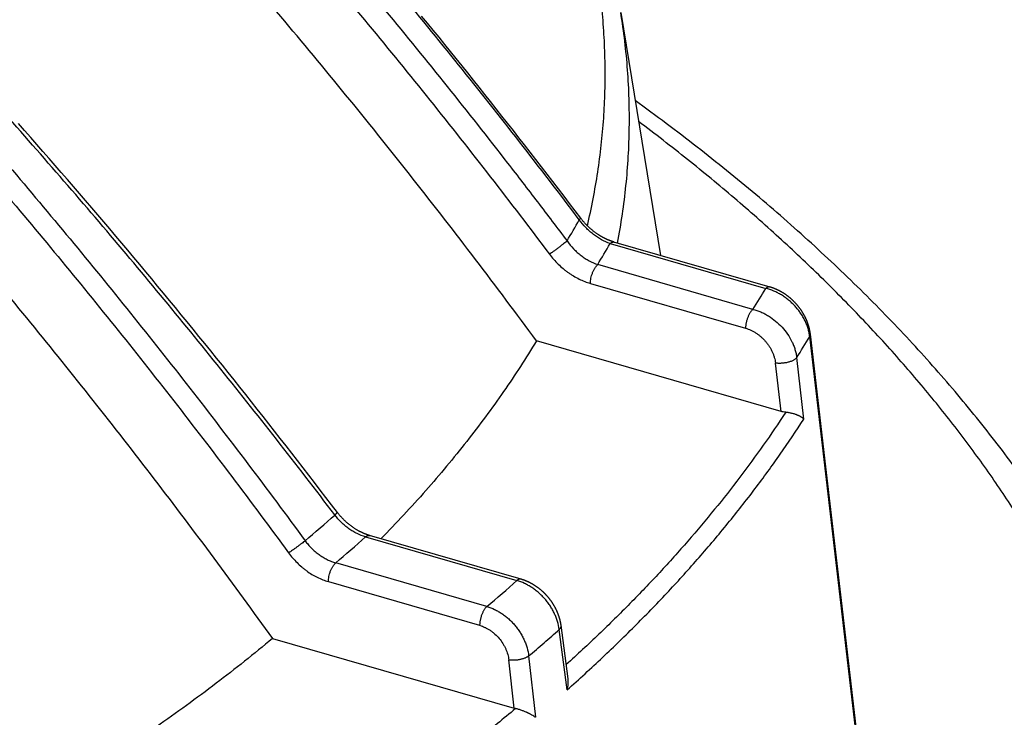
# Model space of a CAD drawing. Header units: millimetres. Extents: x 0 to 210, y 0 to 297.
# Tile 79 of 88: x 112.12 to 118.83, y 237.78 to 242.54. Entities that reach past the tile are written whole.
import ezdxf

# ---------------------------------------------------------------- set-up
doc = ezdxf.new("R2010")
doc.units = ezdxf.units.MM
doc.header["$LTSCALE"] = 19.36
doc.layers.get('0').update_dxf_attribs({"linetype": 'CONTINUOUS'})

msp = doc.modelspace()

# ---------------------------------------------------------------- linework, layer by layer
at = {"color": 6, "linetype": 'Continuous'}
for p, q in [((116.215, 242.59), (116.4851, 240.9324)), ((115.9446, 241.1832), (115.9423, 241.1863)), ((115.9471, 241.1801), (115.9446, 241.1832)), ((115.9495, 241.1769), (115.9471, 241.1801)), ((115.952, 241.1738), (115.9495, 241.1769)), ((115.9546, 241.1707), (115.952, 241.1738)), ((115.9571, 241.1676), (115.9546, 241.1707)), ((115.9597, 241.1646), (115.9571, 241.1676)), ((115.9623, 241.1615), (115.9597, 241.1646)), ((115.9649, 241.1585), (115.9623, 241.1615)), ((115.9676, 241.1555), (115.9649, 241.1585)), ((115.9703, 241.1525), (115.9676, 241.1555)), ((115.973, 241.1495), (115.9703, 241.1525)), ((115.9758, 241.1466), (115.973, 241.1495)), ((115.9786, 241.1436), (115.9758, 241.1466)), ((115.9814, 241.1407), (115.9786, 241.1436)), ((115.9842, 241.1378), (115.9814, 241.1407)), ((115.987, 241.135), (115.9842, 241.1378)), ((115.9899, 241.1321), (115.987, 241.135)), ((115.9928, 241.1293), (115.9899, 241.1321)), ((115.9957, 241.1265), (115.9928, 241.1293)), ((115.9987, 241.1237), (115.9957, 241.1265)), ((116.0017, 241.121), (115.9987, 241.1237)), ((116.0047, 241.1183), (116.0017, 241.121)), ((116.0077, 241.1156), (116.0047, 241.1183)), ((116.0154, 241.1089), (116.0123, 241.1115)), ((116.0185, 241.1063), (116.0154, 241.1089)), ((116.0216, 241.1037), (116.0185, 241.1063)), ((116.0247, 241.1012), (116.0216, 241.1037)), ((116.0279, 241.0986), (116.0247, 241.1012)), ((116.0311, 241.0961), (116.0279, 241.0986)), ((116.0343, 241.0937), (116.0311, 241.0961)), ((116.0375, 241.0912), (116.0343, 241.0937)), ((116.0407, 241.0888), (116.0375, 241.0912)), ((116.044, 241.0864), (116.0407, 241.0888)), ((116.0472, 241.0841), (116.044, 241.0864)), ((116.0505, 241.0818), (116.0472, 241.0841)), ((116.0538, 241.0795), (116.0505, 241.0818)), ((116.0571, 241.0772), (116.0538, 241.0795)), ((116.0604, 241.075), (116.0571, 241.0772)), ((116.0638, 241.0728), (116.0604, 241.075)), ((117.3084, 239.8683), (115.6406, 240.3497)), ((117.4632, 239.8165), (117.4146, 240.2356)), ((114.2854, 239.1761), (114.2831, 239.1792)), ((114.2878, 239.1731), (114.2854, 239.1761)), ((114.2902, 239.1701), (114.2878, 239.1731)), ((114.2926, 239.1672), (114.2902, 239.1701)), ((114.2951, 239.1642), (114.2926, 239.1672)), ((114.2975, 239.1612), (114.2951, 239.1642)), ((114.3, 239.1583), (114.2975, 239.1612)), ((114.3026, 239.1554), (114.3, 239.1583)), ((114.3051, 239.1525), (114.3026, 239.1554)), ((114.3077, 239.1496), (114.3051, 239.1525)), ((114.3103, 239.1468), (114.3077, 239.1496)), ((114.3129, 239.1439), (114.3103, 239.1468)), ((114.3156, 239.1411), (114.3129, 239.1439)), ((114.3182, 239.1383), (114.3156, 239.1411)), ((114.3209, 239.1355), (114.3182, 239.1383)), ((114.3237, 239.1327), (114.3209, 239.1355)), ((114.3264, 239.13), (114.3237, 239.1327)), ((114.3292, 239.1273), (114.3264, 239.13)), ((114.3319, 239.1246), (114.3292, 239.1273)), ((114.3348, 239.1219), (114.3319, 239.1246)), ((114.3376, 239.1193), (114.3348, 239.1219)), ((114.3404, 239.1166), (114.3376, 239.1193)), ((114.3433, 239.114), (114.3404, 239.1166)), ((114.3462, 239.1114), (114.3433, 239.114)), ((114.3491, 239.1089), (114.3462, 239.1114)), ((114.352, 239.1064), (114.3491, 239.1089)), ((114.355, 239.1039), (114.352, 239.1064)), ((114.3579, 239.1014), (114.355, 239.1039)), ((114.3609, 239.099), (114.3579, 239.1014)), ((114.3639, 239.0965), (114.3609, 239.099)), ((114.3669, 239.0941), (114.3639, 239.0965)), ((114.3699, 239.0918), (114.3669, 239.0941)), ((114.373, 239.0894), (114.3699, 239.0918)), ((114.376, 239.0871), (114.373, 239.0894)), ((114.3791, 239.0849), (114.376, 239.0871)), ((114.3822, 239.0826), (114.3791, 239.0849)), ((114.3852, 239.0804), (114.3822, 239.0826)), ((114.3883, 239.0782), (114.3852, 239.0804)), ((114.3915, 239.0761), (114.3883, 239.0782)), ((114.3946, 239.074), (114.3915, 239.0761)), ((114.3977, 239.0719), (114.3946, 239.074)), ((114.4008, 239.0698), (114.3977, 239.0719)), ((114.404, 239.0678), (114.4008, 239.0698)), ((114.4071, 239.0658), (114.404, 239.0678)), ((114.4103, 239.0639), (114.4071, 239.0658)), ((114.4134, 239.0619), (114.4103, 239.0639)), ((114.4166, 239.0601), (114.4134, 239.0619)), ((114.4198, 239.0582), (114.4166, 239.0601)), ((114.4229, 239.0564), (114.4198, 239.0582)), ((114.4261, 239.0546), (114.4229, 239.0564)), ((114.4293, 239.0528), (114.4261, 239.0546)), ((115.8563, 238.0437), (115.8082, 238.4096)), ((113.8403, 238.3195), (115.4878, 237.8439))]:
    msp.add_line(p, q, dxfattribs=at)
at = {"color": 9, "linetype": 'Continuous'}
for p, q in [((116.1424, 241.0138), (117.2041, 240.7073)), ((117.116, 240.5646), (116.0582, 240.87)), ((116.0082, 240.7416), (117.066, 240.4362)), ((117.6214, 239.3724), (117.5039, 240.3788)), ((118.0395, 235.7817), (117.5039, 240.3788)), ((117.3084, 239.8683), (117.2701, 240.1983)), ((114.4755, 239.0126), (115.507, 238.7148)), ((115.3029, 238.5381), (114.2714, 238.8359)), ((114.2214, 238.7075), (115.253, 238.4097)), ((115.5349, 238.7243), (115.5348, 238.7243)), ((115.8498, 237.97), (115.7958, 238.3813)), ((115.5871, 238.2005), (115.633, 237.7823)), ((115.4878, 237.8439), (115.4517, 238.1733))]:
    msp.add_line(p, q, dxfattribs=at)
at = {"color": 6, "linetype": 'Continuous'}
for points in [[(115.9423, 241.1863), (115.9043, 241.2365), (115.8663, 241.2867), (115.8282, 241.3368), (115.79, 241.3869), (115.7518, 241.4368), (115.7135, 241.4867), (115.6752, 241.5365), (115.6368, 241.5863), (115.5983, 241.6359), (115.5598, 241.6855), (115.5213, 241.735), (115.4827, 241.7844), (115.444, 241.8338), (115.4053, 241.8831), (115.3666, 241.9323), (115.3277, 241.9814), (115.2889, 242.0305), (115.2499, 242.0794), (115.2109, 242.1283), (115.1719, 242.1772), (115.1328, 242.2259), (115.0937, 242.2746), (115.0544, 242.3232), (115.0152, 242.3717), (114.9759, 242.4202), (114.9365, 242.4686), (114.897, 242.5169), (114.8576, 242.5652)], [(114.2831, 239.1792), (114.2435, 239.2312), (114.2049, 239.2819), (114.1662, 239.3325), (114.1275, 239.383), (114.0887, 239.4334), (114.0498, 239.4838), (114.0109, 239.5342), (113.9719, 239.5844), (113.9328, 239.6346), (113.8937, 239.6848), (113.8545, 239.7349), (113.8153, 239.7849), (113.776, 239.8348), (113.7366, 239.8847), (113.6972, 239.9346), (113.6577, 239.9843), (113.6181, 240.034), (113.5785, 240.0837), (113.5388, 240.1333), (113.499, 240.1828), (113.4592, 240.2323), (113.4193, 240.2817), (113.3794, 240.331), (113.3393, 240.3803), (113.2993, 240.4296), (113.2591, 240.4787), (113.2189, 240.5278), (113.1786, 240.5769), (113.1383, 240.6259), (113.0979, 240.6748), (113.0574, 240.7237), (113.0168, 240.7725), (112.9762, 240.8213), (112.9356, 240.87), (112.8948, 240.9187), (112.854, 240.9673), (112.8131, 241.0158), (112.7722, 241.0643), (112.7312, 241.1127), (112.6901, 241.1611), (112.649, 241.2094), (112.6077, 241.2576), (112.5665, 241.3058), (112.5251, 241.354), (112.4837, 241.4021), (112.4422, 241.4501), (112.4006, 241.4981), (112.359, 241.546), (112.3173, 241.5939), (112.2756, 241.6417), (112.2337, 241.6895), (112.1918, 241.7372), (112.1499, 241.7849), (112.1078, 241.8325)], [(116.0123, 241.1115), (116.0092, 241.1142), (116.0077, 241.1156)], [(116.1686, 241.0237), (116.1669, 241.0242), (116.1653, 241.0247), (116.1636, 241.0252), (116.162, 241.0258), (116.1603, 241.0263), (116.1586, 241.0268), (116.157, 241.0274), (116.1553, 241.0279), (116.1536, 241.0285), (116.1519, 241.0291), (116.1503, 241.0297), (116.1486, 241.0303), (116.1469, 241.0309), (116.1452, 241.0315), (116.1435, 241.0322), (116.1418, 241.0328), (116.1402, 241.0334), (116.1385, 241.0341), (116.1368, 241.0348), (116.1351, 241.0355), (116.1334, 241.0361), (116.1317, 241.0368), (116.13, 241.0376), (116.1283, 241.0383), (116.1266, 241.039), (116.1249, 241.0398), (116.1232, 241.0405), (116.1215, 241.0413), (116.1198, 241.042), (116.1181, 241.0428), (116.1164, 241.0436), (116.1146, 241.0444), (116.1129, 241.0452), (116.1112, 241.046), (116.1095, 241.0469), (116.1078, 241.0477), (116.1061, 241.0486), (116.1044, 241.0494), (116.1027, 241.0503), (116.101, 241.0512), (116.0993, 241.052), (116.0976, 241.0529), (116.0959, 241.0539), (116.0942, 241.0548), (116.0925, 241.0557), (116.0908, 241.0566), (116.0891, 241.0576), (116.0874, 241.0585), (116.0857, 241.0595), (116.084, 241.0605), (116.0823, 241.0614), (116.0806, 241.0624), (116.0789, 241.0634), (116.0772, 241.0644), (116.0755, 241.0655), (116.0738, 241.0665), (116.0722, 241.0675), (116.0705, 241.0686), (116.0688, 241.0696), (116.0671, 241.0707), (116.0654, 241.0718), (116.0638, 241.0728)], [(117.2761, 240.7007), (117.2743, 240.7015), (117.2724, 240.7023), (117.2706, 240.7031), (117.2687, 240.7038), (117.2669, 240.7046), (117.2651, 240.7053), (117.2632, 240.7061), (117.2614, 240.7068), (117.2595, 240.7075), (117.2577, 240.7082), (117.2558, 240.7089), (117.254, 240.7096), (117.2521, 240.7103), (117.2503, 240.7109), (117.2484, 240.7116), (117.2466, 240.7122), (117.2447, 240.7128), (117.2429, 240.7134), (117.241, 240.714), (117.2392, 240.7146), (117.2373, 240.7152), (117.2355, 240.7157), (117.2336, 240.7163), (116.1686, 241.0237)], [(117.5081, 240.3959), (117.5079, 240.3977), (117.5076, 240.3996), (117.5074, 240.4014), (117.5071, 240.4033), (117.5068, 240.4052), (117.5066, 240.407), (117.5063, 240.4089), (117.5059, 240.4107), (117.5056, 240.4126), (117.5053, 240.4145), (117.5049, 240.4163), (117.5046, 240.4182), (117.5042, 240.4201), (117.5038, 240.422), (117.5034, 240.4238), (117.503, 240.4257), (117.5026, 240.4276), (117.5022, 240.4295), (117.5018, 240.4313), (117.5013, 240.4332), (117.5009, 240.4351), (117.5004, 240.437), (117.4999, 240.4388), (117.4994, 240.4407), (117.4989, 240.4426), (117.4984, 240.4445), (117.4979, 240.4463), (117.4974, 240.4482), (117.4968, 240.4501), (117.4963, 240.452), (117.4957, 240.4538), (117.4951, 240.4557), (117.4945, 240.4576), (117.4939, 240.4594), (117.4933, 240.4613), (117.4927, 240.4632), (117.4921, 240.4651), (117.4914, 240.4669), (117.4908, 240.4688), (117.4901, 240.4706), (117.4894, 240.4725), (117.4887, 240.4744), (117.488, 240.4762), (117.4873, 240.4781), (117.4866, 240.4799), (117.4859, 240.4818), (117.4852, 240.4836), (117.4844, 240.4855), (117.4836, 240.4873), (117.4829, 240.4892), (117.4821, 240.491), (117.4813, 240.4929), (117.4805, 240.4947), (117.4797, 240.4965), (117.4789, 240.4984), (117.478, 240.5002), (117.4772, 240.502), (117.4763, 240.5038), (117.4755, 240.5056), (117.4746, 240.5075), (117.4737, 240.5093), (117.4728, 240.5111), (117.4719, 240.5129), (117.471, 240.5147), (117.4701, 240.5165), (117.4692, 240.5183), (117.4682, 240.5201), (117.4673, 240.5219), (117.4663, 240.5236), (117.4654, 240.5254), (117.4644, 240.5272), (117.4634, 240.529), (117.4624, 240.5307), (117.4614, 240.5325), (117.4604, 240.5342), (117.4594, 240.536), (117.4583, 240.5377), (117.4573, 240.5394), (117.4563, 240.5412), (117.4552, 240.5429), (117.4541, 240.5446), (117.4531, 240.5463), (117.452, 240.5481), (117.4509, 240.5498), (117.4498, 240.5515), (117.4487, 240.5532), (117.4476, 240.5549), (117.4464, 240.5565), (117.4453, 240.5582), (117.4441, 240.5599), (117.443, 240.5616), (117.4418, 240.5632), (117.4407, 240.5649), (117.4395, 240.5666), (117.4383, 240.5682), (117.4371, 240.5698), (117.4359, 240.5715), (117.4347, 240.5731), (117.4335, 240.5747), (117.4323, 240.5763), (117.431, 240.578), (117.4298, 240.5796), (117.4285, 240.5812), (117.4273, 240.5827), (117.426, 240.5843), (117.4248, 240.5859), (117.4235, 240.5875), (117.4222, 240.589), (117.4209, 240.5906), (117.4196, 240.5921), (117.4183, 240.5937), (117.417, 240.5952), (117.4157, 240.5967), (117.4143, 240.5983), (117.413, 240.5998), (117.4116, 240.6013), (117.4103, 240.6028), (117.4089, 240.6043), (117.4076, 240.6058), (117.4062, 240.6073), (117.4048, 240.6088), (117.4034, 240.6103), (117.402, 240.6117), (117.4006, 240.6132), (117.3992, 240.6146), (117.3977, 240.6161), (117.3963, 240.6175), (117.3948, 240.619), (117.3934, 240.6204), (117.3919, 240.6219), (117.3905, 240.6233), (117.389, 240.6247), (117.3875, 240.6261), (117.386, 240.6275), (117.3845, 240.6289), (117.383, 240.6303), (117.3815, 240.6316), (117.38, 240.633), (117.3785, 240.6344), (117.3769, 240.6357), (117.3754, 240.6371), (117.3738, 240.6384), (117.3723, 240.6398), (117.3707, 240.6411), (117.3691, 240.6424), (117.3676, 240.6437), (117.366, 240.645), (117.3644, 240.6463), (117.3628, 240.6476), (117.3612, 240.6489), (117.3596, 240.6502), (117.358, 240.6514), (117.3563, 240.6527), (117.3547, 240.654), (117.3531, 240.6552), (117.3514, 240.6564), (117.3498, 240.6577), (117.3481, 240.6589), (117.3465, 240.6601), (117.3448, 240.6613), (117.3431, 240.6625), (117.3415, 240.6637), (117.3398, 240.6648), (117.3381, 240.666), (117.3364, 240.6671), (117.3347, 240.6683), (117.333, 240.6694), (117.3313, 240.6706), (117.3296, 240.6717), (117.3278, 240.6728), (117.3261, 240.6739), (117.3244, 240.675), (117.3226, 240.6761), (117.3209, 240.6771), (117.3192, 240.6782), (117.3174, 240.6793), (117.3156, 240.6803), (117.3139, 240.6813), (117.3121, 240.6824), (117.3104, 240.6834), (117.3086, 240.6844), (117.3068, 240.6854), (117.305, 240.6863), (117.3032, 240.6873), (117.3015, 240.6883), (117.2997, 240.6892), (117.2979, 240.6902), (117.2961, 240.6911), (117.2943, 240.692), (117.2925, 240.6929), (117.2907, 240.6938), (117.2888, 240.6947), (117.287, 240.6956), (117.2852, 240.6965), (117.2834, 240.6973), (117.2816, 240.6982), (117.2797, 240.699), (117.2779, 240.6999), (117.2761, 240.7007)], [(117.9362, 236.7258), (117.8277, 237.6573), (117.7202, 238.5792), (117.6137, 239.4915), (117.5081, 240.3959)], [(114.5018, 239.0225), (114.5002, 239.023), (114.4987, 239.0234), (114.4971, 239.0239), (114.4956, 239.0244), (114.494, 239.0249), (114.4925, 239.0254), (114.4909, 239.0259), (114.4894, 239.0264), (114.4878, 239.0269), (114.4862, 239.0275), (114.4847, 239.028), (114.4831, 239.0286), (114.4816, 239.0291), (114.48, 239.0297), (114.4784, 239.0303), (114.4769, 239.0309), (114.4753, 239.0315), (114.4737, 239.0321), (114.4721, 239.0327), (114.4706, 239.0333), (114.469, 239.034), (114.4674, 239.0346), (114.4658, 239.0353), (114.4642, 239.036), (114.4627, 239.0366), (114.4611, 239.0373), (114.4595, 239.038), (114.4579, 239.0387), (114.4563, 239.0394), (114.4547, 239.0401), (114.4531, 239.0409), (114.4516, 239.0416), (114.45, 239.0423), (114.4484, 239.0431), (114.4468, 239.0439), (114.4452, 239.0446), (114.4436, 239.0454), (114.442, 239.0462), (114.4404, 239.047), (114.4388, 239.0478), (114.4372, 239.0486), (114.4357, 239.0495), (114.4341, 239.0503), (114.4325, 239.0511), (114.4309, 239.052), (114.4293, 239.0528)], [(115.5744, 238.7101), (115.5726, 238.7108), (115.5708, 238.7116), (115.569, 238.7124), (115.5672, 238.7131), (115.5654, 238.7138), (115.5636, 238.7145), (115.5617, 238.7152), (115.5599, 238.7159), (115.5581, 238.7166), (115.5563, 238.7173), (115.5545, 238.7179), (115.5527, 238.7185), (115.5509, 238.7192), (115.5491, 238.7198), (115.5473, 238.7204), (115.5455, 238.721), (115.5437, 238.7216), (115.5419, 238.7222), (115.5401, 238.7227), (115.5383, 238.7233), (115.5365, 238.7238), (114.5018, 239.0225)], [(115.8082, 238.4096), (115.808, 238.4115), (115.8077, 238.4134), (115.8074, 238.4152), (115.8071, 238.4171), (115.8068, 238.4189), (115.8065, 238.4208), (115.8062, 238.4227), (115.8058, 238.4245), (115.8055, 238.4264), (115.8051, 238.4283), (115.8047, 238.4301), (115.8044, 238.432), (115.804, 238.4339), (115.8036, 238.4358), (115.8031, 238.4376), (115.8027, 238.4395), (115.8023, 238.4414), (115.8018, 238.4433), (115.8013, 238.4451), (115.8009, 238.447), (115.8004, 238.4489), (115.7999, 238.4508), (115.7994, 238.4527), (115.7989, 238.4545), (115.7983, 238.4564), (115.7978, 238.4583), (115.7972, 238.4602), (115.7967, 238.462), (115.7961, 238.4639), (115.7955, 238.4658), (115.7949, 238.4677), (115.7943, 238.4695), (115.7937, 238.4714), (115.793, 238.4733), (115.7924, 238.4752), (115.7917, 238.477), (115.7911, 238.4789), (115.7904, 238.4808), (115.7897, 238.4826), (115.789, 238.4845), (115.7883, 238.4863), (115.7876, 238.4882), (115.7869, 238.4901), (115.7861, 238.4919), (115.7854, 238.4938), (115.7846, 238.4956), (115.7839, 238.4974), (115.7831, 238.4993), (115.7823, 238.5011), (115.7815, 238.503), (115.7807, 238.5048), (115.7799, 238.5066), (115.779, 238.5085), (115.7782, 238.5103), (115.7774, 238.5121), (115.7765, 238.5139), (115.7756, 238.5157), (115.7747, 238.5175), (115.7739, 238.5194), (115.773, 238.5212), (115.7721, 238.523), (115.7711, 238.5248), (115.7702, 238.5265), (115.7693, 238.5283), (115.7683, 238.5301), (115.7674, 238.5319), (115.7664, 238.5337), (115.7654, 238.5354), (115.7645, 238.5372), (115.7635, 238.539), (115.7625, 238.5407), (115.7615, 238.5425), (115.7604, 238.5442), (115.7594, 238.5459), (115.7584, 238.5477), (115.7573, 238.5494), (115.7563, 238.5511), (115.7552, 238.5529), (115.7542, 238.5546), (115.7531, 238.5563), (115.752, 238.558), (115.7509, 238.5597), (115.7498, 238.5614), (115.7487, 238.5631), (115.7476, 238.5647), (115.7464, 238.5664), (115.7453, 238.5681), (115.7442, 238.5697), (115.743, 238.5714), (115.7418, 238.573), (115.7407, 238.5747), (115.7395, 238.5763), (115.7383, 238.578), (115.7371, 238.5796), (115.7359, 238.5812), (115.7347, 238.5828), (115.7335, 238.5844), (115.7323, 238.586), (115.7311, 238.5876), (115.7298, 238.5892), (115.7286, 238.5908), (115.7273, 238.5923), (115.7261, 238.5939), (115.7248, 238.5954), (115.7236, 238.597), (115.7223, 238.5985), (115.721, 238.6001), (115.7197, 238.6016), (115.7185, 238.6031), (115.7172, 238.6046), (115.7158, 238.6061), (115.7145, 238.6076), (115.7132, 238.6091), (115.7119, 238.6106), (115.7106, 238.612), (115.7092, 238.6135), (115.7079, 238.615), (115.7065, 238.6164), (115.7051, 238.6179), (115.7037, 238.6193), (115.7024, 238.6208), (115.701, 238.6222), (115.6996, 238.6237), (115.6982, 238.6251), (115.6967, 238.6265), (115.6953, 238.6279), (115.6939, 238.6293), (115.6925, 238.6307), (115.691, 238.6321), (115.6896, 238.6335), (115.6881, 238.6349), (115.6866, 238.6363), (115.6851, 238.6376), (115.6837, 238.639), (115.6822, 238.6404), (115.6807, 238.6417), (115.6792, 238.643), (115.6776, 238.6444), (115.6761, 238.6457), (115.6746, 238.647), (115.673, 238.6484), (115.6715, 238.6497), (115.6699, 238.651), (115.6684, 238.6523), (115.6668, 238.6536), (115.6652, 238.6548), (115.6637, 238.6561), (115.6621, 238.6574), (115.6605, 238.6586), (115.6589, 238.6599), (115.6573, 238.6611), (115.6556, 238.6624), (115.654, 238.6636), (115.6524, 238.6648), (115.6508, 238.666), (115.6491, 238.6672), (115.6475, 238.6684), (115.6458, 238.6696), (115.6442, 238.6708), (115.6425, 238.672), (115.6408, 238.6731), (115.6392, 238.6743), (115.6375, 238.6754), (115.6358, 238.6765), (115.6341, 238.6777), (115.6324, 238.6788), (115.6307, 238.6799), (115.629, 238.681), (115.6273, 238.6821), (115.6256, 238.6832), (115.6239, 238.6842), (115.6222, 238.6853), (115.6204, 238.6863), (115.6187, 238.6874), (115.617, 238.6884), (115.6152, 238.6894), (115.6135, 238.6904), (115.6117, 238.6914), (115.61, 238.6924), (115.6082, 238.6934), (115.6065, 238.6944), (115.6047, 238.6954), (115.603, 238.6963), (115.6012, 238.6972), (115.5994, 238.6982), (115.5976, 238.6991), (115.5959, 238.7), (115.5941, 238.7009), (115.5923, 238.7018), (115.5905, 238.7027), (115.5887, 238.7035), (115.587, 238.7044), (115.5852, 238.7052), (115.5834, 238.7061), (115.5816, 238.7069), (115.5798, 238.7077), (115.578, 238.7085), (115.5762, 238.7093), (115.5744, 238.7101)]]:
    msp.add_lwpolyline(points, dxfattribs=at)
at = {"color": 9, "linetype": 'Continuous'}
msp.add_lwpolyline([(117.8152, 237.7098), (117.7288, 238.4512), (117.6214, 239.3724)], dxfattribs=at)
for centre, radius, start, end in [((110.5309, 244.192), 6.1864, 329.27435, 330.82158), ((110.6454, 244.1367), 6.3222, 328.88813, 330.39876), ((111.2333, 244.2978), 6.9672, 327.60073, 328.98015), ((111.415, 244.0793), 7.1252, 327.35427, 328.71156), ((107.3015, 246.9987), 10.4839, 310.16119, 311.6256), ((107.4194, 246.9541), 10.6233, 310.16529, 311.6215), ((107.9422, 247.2437), 11.4003, 310.21492, 311.57187), ((108.2056, 246.9357), 11.4363, 310.89273, 311.58164), ((108.0295, 247.1396), 11.7057, 310.21311, 310.89142)]:
    msp.add_arc(centre, radius, start, end, dxfattribs=at)
at = {"color": 6, "linetype": 'Continuous'}
msp.add_arc((115.5319, 237.997), 0.1593, 253.94957, 257.58397, dxfattribs=at)
at = {"color": 9, "linetype": 'Continuous'}
for points, knots in [([(115.9873, 241.1348), (116.0016, 241.1954), (116.0277, 241.3169), (116.0594, 241.5001), (116.0834, 241.6836), (116.0999, 241.8674), (116.1087, 242.0512), (116.1098, 242.2351), (116.1033, 242.419), (116.0892, 242.6028), (116.0674, 242.7864), (116.038, 242.9697), (116.001, 243.1527), (115.9564, 243.3352), (115.9042, 243.5173), (115.8445, 243.6987), (115.7772, 243.8795), (115.7025, 244.0595), (115.6203, 244.2387), (115.5, 244.478), (115.3306, 244.7749), (115.0995, 245.1242), (114.8397, 245.4684), (114.5515, 245.8067), (114.2356, 246.1387), (113.8924, 246.4639), (113.6496, 246.6724), (113.524, 246.7754)], [0, 0, 0, 0, 0.028736, 0.057306, 0.085744, 0.114085, 0.142366, 0.170624, 0.198894, 0.227214, 0.255619, 0.284145, 0.312827, 0.3417, 0.370797, 0.40015, 0.429789, 0.459745, 0.490044, 0.520715, 0.583256, 0.647559, 0.713776, 0.782037, 0.852445, 0.925079, 1, 1, 1, 1]), ([(115.9323, 241.176), (115.6634, 241.5322), (115.2519, 242.0606), (114.6872, 242.7521), (114.2557, 243.2643), (113.8164, 243.7698), (113.2207, 244.4341), (112.7625, 244.9219), (112.4521, 245.2421)], [0, 0, 0, 0, 0.250013, 0.375073, 0.500139, 0.625187, 0.750196, 1, 1, 1, 1]), ([(112.3885, 245.0916), (112.5427, 244.9316), (112.8488, 244.6092), (113.4512, 243.9548), (114.1856, 243.1191), (114.8942, 242.2613), (115.3763, 241.6498), (115.6477, 241.2973), (115.782, 241.1201), (115.8489, 241.0312)], [0, 0, 0, 0, 0.124876, 0.249832, 0.499886, 0.749997, 0.875023, 0.937519, 1, 1, 1, 1]), ([(112.2788, 244.9879), (112.5865, 244.6689), (113.1923, 244.021), (114.071, 243.0217), (114.9189, 241.9956), (115.4629, 241.2946), (115.7294, 240.9401)], [0, 0, 0, 0, 0.249831, 0.49989, 0.750004, 1, 1, 1, 1]), ([(114.2655, 239.1621), (114.0028, 239.5081), (113.4676, 240.1927), (112.6358, 241.1965), (111.7753, 242.1769), (111.1831, 242.8143), (110.8824, 243.1289)], [0, 0, 0, 0, 0.249882, 0.499714, 0.74969, 1, 1, 1, 1]), ([(110.7409, 243.0063), (111.037, 242.6876), (111.6198, 242.0419), (112.4653, 241.0485), (113.2815, 240.0312), (113.8058, 239.3374), (114.063, 238.9866)], [0, 0, 0, 0, 0.250145, 0.500059, 0.749944, 1, 1, 1, 1]), ([(110.6382, 242.9115), (110.9333, 242.594), (111.5144, 241.9502), (112.3576, 240.9595), (113.1717, 239.9449), (113.6945, 239.2531), (113.9506, 238.9036)], [0, 0, 0, 0, 0.249967, 0.500059, 0.750122, 1, 1, 1, 1]), ([(116.1933, 241.0166), (116.2057, 241.0818), (116.2277, 241.2123), (116.2522, 241.409), (116.2679, 241.606), (116.275, 241.803), (116.2734, 242.0001), (116.2631, 242.1971), (116.244, 242.394), (116.2256, 242.5247), (116.215, 242.59)], [0, 0, 0, 0, 0.125827, 0.25106, 0.375875, 0.500451, 0.624971, 0.749616, 0.874566, 1, 1, 1, 1]), ([(118.7846, 232.3996), (118.8504, 232.4959), (118.9456, 232.6418), (119.0652, 232.8395), (119.1781, 233.0362), (119.3087, 233.2837), (119.4262, 233.5351), (119.5113, 233.7371), (119.5901, 233.9382), (119.6778, 234.1907), (119.7661, 234.4962), (119.8367, 234.8029), (119.8898, 235.1105), (119.9252, 235.4187), (119.9429, 235.7273), (119.943, 236.0361), (119.9253, 236.3447), (119.8899, 236.6529), (119.8368, 236.9605), (119.7662, 237.2672), (119.678, 237.5727), (119.5723, 237.8768), (119.4493, 238.1792), (119.3089, 238.4797), (119.1515, 238.778), (118.977, 239.074), (118.7857, 239.3672), (118.5776, 239.6576), (118.353, 239.9449), (118.1121, 240.2288), (117.855, 240.5091), (117.582, 240.7857), (117.2932, 241.0581), (116.989, 241.3263), (116.6696, 241.5901), (116.449, 241.761), (116.3363, 241.8457)], [0, 0, 0, 0, 0.031949, 0.047694, 0.063292, 0.094064, 0.124315, 0.139261, 0.154096, 0.183455, 0.212453, 0.24115, 0.269609, 0.297898, 0.326082, 0.354232, 0.382417, 0.410705, 0.439165, 0.467861, 0.496858, 0.526217, 0.555995, 0.586245, 0.617017, 0.648356, 0.680305, 0.712899, 0.746171, 0.780151, 0.814862, 0.850326, 0.88656, 0.923578, 0.961388, 1, 1, 1, 1]), ([(115.9423, 241.1863), (115.9423, 241.1863), (115.9423, 241.1862), (115.9423, 241.1861), (115.9423, 241.186), (115.9423, 241.1858), (115.9421, 241.1856), (115.9418, 241.1852), (115.9415, 241.1847), (115.9411, 241.1842), (115.9405, 241.1837), (115.9397, 241.1828), (115.9384, 241.1815), (115.9366, 241.1798), (115.9345, 241.178), (115.933, 241.1767), (115.9323, 241.176)], [0, 0, 0, 0, 0.005283, 0.011365, 0.018788, 0.027842, 0.051362, 0.082488, 0.121299, 0.167721, 0.221606, 0.282742, 0.425795, 0.59469, 0.786965, 1, 1, 1, 1]), ([(116.1424, 241.0138), (116.1224, 241.0206), (116.0928, 241.0337), (116.0555, 241.056), (116.0281, 241.0755), (116.0017, 241.0975), (115.9683, 241.1298), (115.9459, 241.1569), (115.9323, 241.176)], [0, 0, 0, 0, 0.235489, 0.357878, 0.482884, 0.610107, 0.739086, 1, 1, 1, 1]), ([(115.8489, 241.0312), (115.8475, 241.03), (115.8444, 241.0274), (115.8373, 241.0214), (115.8264, 241.0126), (115.8112, 241.0007), (115.7942, 240.9875), (115.7764, 240.9741), (115.7592, 240.9613), (115.7436, 240.9501), (115.7339, 240.9432), (115.7294, 240.9401)], [0, 0, 0, 0, 0.036534, 0.079838, 0.186571, 0.317126, 0.463966, 0.616199, 0.762115, 0.892012, 1, 1, 1, 1]), ([(115.8489, 241.0312), (115.8624, 241.0122), (115.8847, 240.9852), (115.918, 240.9531), (115.9442, 240.9313), (115.9716, 240.9119), (116.0087, 240.8897), (116.0382, 240.8767), (116.0582, 240.87)], [0, 0, 0, 0, 0.260711, 0.389654, 0.516879, 0.641917, 0.764362, 1, 1, 1, 1]), ([(116.1424, 241.0138), (116.1446, 241.0157), (116.1479, 241.0183), (116.1527, 241.021), (116.1563, 241.0225), (116.1598, 241.0236), (116.1634, 241.0241), (116.1668, 241.024), (116.1691, 241.0236), (116.1701, 241.0233)], [0, 0, 0, 0, 0.281233, 0.413751, 0.54034, 0.661183, 0.777036, 0.8893, 1, 1, 1, 1]), ([(115.7294, 240.9401), (115.7384, 240.9281), (115.7573, 240.9049), (115.7882, 240.8723), (115.8158, 240.8474), (115.8389, 240.8289), (115.8567, 240.8158), (115.8747, 240.8035), (115.8991, 240.7882), (115.9304, 240.7711), (115.9688, 240.7542), (115.995, 240.7454), (116.0082, 240.7416)], [0, 0, 0, 0, 0.129109, 0.258035, 0.386219, 0.449881, 0.513176, 0.576056, 0.638464, 0.761597, 0.882188, 1, 1, 1, 1]), ([(116.0082, 240.7416), (116.0082, 240.7471), (116.009, 240.7587), (116.0118, 240.7768), (116.0164, 240.7958), (116.0217, 240.8117), (116.0268, 240.8239), (116.0309, 240.8326), (116.0353, 240.8407), (116.0398, 240.8481), (116.0444, 240.8548), (116.049, 240.8606), (116.0535, 240.8657), (116.0566, 240.8687), (116.0582, 240.87)], [0, 0, 0, 0, 0.116702, 0.247863, 0.388689, 0.532352, 0.602853, 0.671197, 0.736546, 0.798201, 0.855631, 0.908486, 0.956604, 1, 1, 1, 1]), ([(117.2319, 240.7168), (117.2308, 240.7171), (117.2285, 240.7175), (117.2251, 240.7176), (117.2215, 240.7171), (117.218, 240.716), (117.2144, 240.7145), (117.2109, 240.7125), (117.2075, 240.7101), (117.2052, 240.7083), (117.2041, 240.7073)], [0, 0, 0, 0, 0.11067, 0.222916, 0.338738, 0.459558, 0.586126, 0.718605, 0.856759, 1, 1, 1, 1]), ([(117.5039, 240.3788), (117.5028, 240.388), (117.4997, 240.4063), (117.4927, 240.4337), (117.4833, 240.4608), (117.4716, 240.4875), (117.4577, 240.5137), (117.4417, 240.539), (117.4268, 240.5592), (117.414, 240.5747), (117.4039, 240.5861), (117.3935, 240.5971), (117.3791, 240.6113), (117.3602, 240.628), (117.3362, 240.6464), (117.3112, 240.6629), (117.2852, 240.6773), (117.2501, 240.6936), (117.2226, 240.7028), (117.2041, 240.7073)], [0, 0, 0, 0, 0.058654, 0.118537, 0.179551, 0.24157, 0.304447, 0.368016, 0.432096, 0.464272, 0.496503, 0.528763, 0.561026, 0.625446, 0.689582, 0.75326, 0.81631, 0.878562, 1, 1, 1, 1]), ([(117.116, 240.5646), (117.1144, 240.5633), (117.1113, 240.5603), (117.1067, 240.5553), (117.1021, 240.5494), (117.0976, 240.5428), (117.0931, 240.5353), (117.0887, 240.5272), (117.0846, 240.5186), (117.0808, 240.5094), (117.0774, 240.5), (117.0744, 240.4903), (117.0718, 240.4806), (117.0697, 240.4711), (117.0681, 240.4618), (117.0669, 240.4529), (117.0662, 240.4444), (117.066, 240.4389), (117.066, 240.4362)], [0, 0, 0, 0, 0.043396, 0.091502, 0.144358, 0.201772, 0.263426, 0.328759, 0.397097, 0.467585, 0.539301, 0.611265, 0.682498, 0.752105, 0.819249, 0.883281, 0.943644, 1, 1, 1, 1]), ([(117.116, 240.5646), (117.1344, 240.5601), (117.1618, 240.5508), (117.1968, 240.5344), (117.2313, 240.515), (117.2722, 240.4857), (117.316, 240.4439), (117.3534, 240.3966), (117.3784, 240.3534), (117.3941, 240.3176), (117.4034, 240.2904), (117.4104, 240.2631), (117.4135, 240.2448), (117.4146, 240.2356)], [0, 0, 0, 0, 0.121325, 0.183537, 0.246568, 0.374347, 0.503284, 0.631781, 0.758254, 0.820325, 0.881384, 0.941306, 1, 1, 1, 1]), ([(117.066, 240.4362), (117.0786, 240.4326), (117.0972, 240.4255), (117.121, 240.4132), (117.1386, 240.4025), (117.1557, 240.3904), (117.172, 240.377), (117.1849, 240.3648), (117.1947, 240.3546), (117.2042, 240.3439), (117.2153, 240.3301), (117.2275, 240.3126), (117.2384, 240.2944), (117.2479, 240.2757), (117.2559, 240.2565), (117.2644, 240.231), (117.2686, 240.2114), (117.2701, 240.1983)], [0, 0, 0, 0, 0.11912, 0.18049, 0.242862, 0.30608, 0.369969, 0.434338, 0.466642, 0.498988, 0.56368, 0.628196, 0.692317, 0.755836, 0.818558, 0.880292, 1, 1, 1, 1]), ([(117.5039, 240.3788), (117.5047, 240.38), (117.5062, 240.3824), (117.5077, 240.3863), (117.5085, 240.3902), (117.5085, 240.3928), (117.5083, 240.3941)], [0, 0, 0, 0, 0.265158, 0.51769, 0.760795, 1, 1, 1, 1]), ([(117.4146, 240.2356), (117.4135, 240.2341), (117.4109, 240.231), (117.4062, 240.2266), (117.4004, 240.2222), (117.3934, 240.2179), (117.3853, 240.2137), (117.3761, 240.2098), (117.3661, 240.2063), (117.3554, 240.2032), (117.3441, 240.2006), (117.3326, 240.1986), (117.3211, 240.1972), (117.3098, 240.1964), (117.299, 240.1961), (117.2887, 240.1963), (117.2791, 240.197), (117.273, 240.1978), (117.2701, 240.1983)], [0, 0, 0, 0, 0.036089, 0.077511, 0.124758, 0.177969, 0.237071, 0.301552, 0.370682, 0.443361, 0.518343, 0.594234, 0.669619, 0.74321, 0.813819, 0.880575, 0.942758, 1, 1, 1, 1]), ([(78.5098, 239.9869), (78.3877, 239.839), (78.2129, 239.6131), (77.9973, 239.3033), (77.8474, 239.0709), (77.7081, 238.837), (77.5794, 238.6014), (77.4614, 238.3645), (77.3542, 238.1263), (77.2578, 237.8869), (77.1723, 237.6465), (77.0977, 237.4052), (77.0341, 237.1631), (76.9815, 236.9203), (76.9399, 236.6769), (76.9093, 236.4332), (76.8899, 236.1891), (76.8815, 235.9449), (76.8841, 235.7007), (76.8979, 235.4565), (76.9227, 235.2126), (76.9586, 234.9691), (77.0056, 234.726), (77.0635, 234.4835), (77.1325, 234.2417), (77.2123, 234.0008), (77.3031, 233.7609), (77.4047, 233.5221), (77.5172, 233.2845), (77.6404, 233.0482), (77.7742, 232.8134), (77.9187, 232.5802), (78.0737, 232.3488), (78.2391, 232.1191), (78.4149, 231.8914), (78.601, 231.6657), (78.7972, 231.4423), (79.0035, 231.2211), (79.2198, 231.0023), (79.446, 230.786), (79.6819, 230.5724), (79.9274, 230.3614), (80.1824, 230.1534), (80.4468, 229.9482), (80.7203, 229.7462), (81.003, 229.5472), (81.2946, 229.3516), (81.5951, 229.1593), (81.9041, 228.9704), (82.2216, 228.7851), (82.5475, 228.6035), (82.8815, 228.4255), (83.2234, 228.2515), (83.5732, 228.0813), (83.9306, 227.9151), (84.2954, 227.7531), (84.6675, 227.5952), (85.0467, 227.4416), (85.4327, 227.2923), (85.8254, 227.1474), (86.2245, 227.007), (86.6299, 226.8712), (87.1811, 226.6954), (87.8845, 226.4877), (88.7462, 226.259), (89.6277, 226.05), (90.5273, 225.8611), (91.4431, 225.6928), (92.3731, 225.5455), (93.3156, 225.4193), (94.2685, 225.3146), (95.2299, 225.2316), (96.1978, 225.1705), (97.1704, 225.1313), (98.1454, 225.1142), (99.121, 225.1192), (100.0951, 225.1463), (101.0658, 225.1954), (102.0311, 225.2665), (102.9889, 225.3593), (103.9373, 225.4737), (104.8744, 225.6095), (105.7982, 225.7664), (106.7069, 225.944), (107.5985, 226.142), (108.4713, 226.36), (109.3234, 226.5976), (110.0183, 226.8124), (110.5623, 226.9939), (110.962, 227.1338), (111.3553, 227.2783), (111.742, 227.4272), (112.1218, 227.5804), (112.4946, 227.7379), (112.8601, 227.8995), (113.2182, 228.0653), (113.5687, 228.2351), (113.9114, 228.4088), (114.2462, 228.5863), (114.5728, 228.7676), (114.8911, 228.9526), (115.201, 229.1411), (115.5022, 229.3331), (115.6988, 229.4644), (115.7955, 229.5306)], [0, 0, 0, 0, 0.011798, 0.017556, 0.023224, 0.028806, 0.034307, 0.039732, 0.045086, 0.050375, 0.055605, 0.060782, 0.065912, 0.071003, 0.076062, 0.081096, 0.086113, 0.09112, 0.096126, 0.101136, 0.106161, 0.111206, 0.116279, 0.121389, 0.126541, 0.131742, 0.137, 0.14232, 0.147708, 0.153169, 0.158709, 0.164332, 0.170043, 0.175845, 0.181743, 0.18774, 0.193837, 0.200039, 0.206348, 0.212764, 0.21929, 0.225927, 0.232676, 0.239538, 0.246513, 0.253602, 0.260803, 0.268119, 0.275546, 0.283086, 0.290737, 0.298498, 0.306368, 0.314346, 0.322429, 0.330617, 0.338907, 0.347297, 0.355785, 0.36437, 0.373048, 0.381817, 0.390675, 0.408645, 0.426936, 0.445523, 0.464381, 0.483484, 0.502804, 0.522313, 0.541982, 0.561781, 0.581681, 0.601651, 0.62166, 0.641677, 0.661673, 0.681614, 0.701473, 0.721217, 0.740817, 0.760244, 0.779469, 0.798465, 0.817204, 0.835659, 0.853808, 0.871625, 0.880403, 0.88909, 0.897684, 0.906181, 0.914581, 0.922881, 0.931078, 0.939172, 0.947159, 0.95504, 0.962811, 0.970473, 0.978023, 0.985461, 0.992787, 1, 1, 1, 1]), ([(115.8498, 237.97), (115.9315, 238.0426), (116.0914, 238.1888), (116.3223, 238.4132), (116.5418, 238.6404), (116.7498, 238.8703), (116.9461, 239.1028), (117.1306, 239.3377), (117.3033, 239.5749), (117.4113, 239.7358), (117.4632, 239.8165)], [0, 0, 0, 0, 0.13335, 0.264207, 0.392612, 0.518617, 0.642283, 0.763681, 0.882889, 1, 1, 1, 1]), ([(114.2655, 239.1621), (114.2668, 239.1632), (114.2692, 239.1654), (114.2726, 239.1686), (114.2752, 239.1712), (114.277, 239.1731), (114.2782, 239.1743), (114.2792, 239.1755), (114.2801, 239.1766), (114.2808, 239.1776), (114.2814, 239.1784), (114.2818, 239.1791), (114.2821, 239.1797), (114.2821, 239.18), (114.2821, 239.1803), (114.2821, 239.1804), (114.282, 239.1806), (114.282, 239.1806)], [0, 0, 0, 0, 0.203366, 0.3906, 0.558013, 0.633167, 0.702059, 0.764301, 0.81955, 0.867523, 0.908012, 0.940953, 0.966509, 0.976733, 0.985477, 0.993064, 1, 1, 1, 1]), ([(114.4755, 239.0126), (114.4555, 239.0184), (114.426, 239.0301), (114.3887, 239.0505), (114.3612, 239.0685), (114.3349, 239.0888), (114.3016, 239.1188), (114.2791, 239.1442), (114.2655, 239.1621)], [0, 0, 0, 0, 0.238114, 0.361425, 0.486935, 0.614135, 0.742469, 1, 1, 1, 1]), ([(114.4755, 239.0126), (114.4776, 239.0145), (114.481, 239.017), (114.4858, 239.0198), (114.4894, 239.0213), (114.4929, 239.0224), (114.4964, 239.0229), (114.4999, 239.0228), (114.5021, 239.0224), (114.5032, 239.0221)], [0, 0, 0, 0, 0.281791, 0.414418, 0.541018, 0.661791, 0.777503, 0.889566, 1, 1, 1, 1]), ([(114.063, 238.9866), (114.0596, 238.9838), (114.052, 238.9777), (114.0394, 238.9678), (114.0249, 238.9567), (114.0092, 238.9449), (113.9932, 238.9332), (113.9777, 238.9222), (113.9636, 238.9124), (113.9547, 238.9064), (113.9506, 238.9036)], [0, 0, 0, 0, 0.094561, 0.210171, 0.342961, 0.486258, 0.631541, 0.770045, 0.894451, 1, 1, 1, 1]), ([(114.063, 238.9866), (114.0696, 238.9776), (114.0836, 238.9599), (114.1065, 238.9352), (114.1312, 238.9124), (114.1573, 238.8919), (114.1846, 238.8737), (114.2128, 238.8582), (114.2417, 238.8454), (114.2615, 238.8387), (114.2714, 238.8359)], [0, 0, 0, 0, 0.128932, 0.257761, 0.385938, 0.512933, 0.638248, 0.761438, 0.88212, 1, 1, 1, 1]), ([(113.9506, 238.9036), (113.9593, 238.8918), (113.9775, 238.8689), (114.0072, 238.8367), (114.034, 238.8121), (114.0564, 238.7937), (114.0793, 238.7765), (114.1087, 238.7568), (114.1454, 238.7365), (114.1829, 238.7199), (114.2086, 238.7112), (114.2214, 238.7075)], [0, 0, 0, 0, 0.128972, 0.257849, 0.386059, 0.449754, 0.51309, 0.638435, 0.761629, 0.882241, 1, 1, 1, 1]), ([(114.2214, 238.7075), (114.2214, 238.713), (114.2222, 238.7246), (114.225, 238.7427), (114.2296, 238.7617), (114.2349, 238.7775), (114.24, 238.7898), (114.2441, 238.7985), (114.2485, 238.8066), (114.253, 238.814), (114.2576, 238.8207), (114.2622, 238.8265), (114.2667, 238.8316), (114.2698, 238.8345), (114.2714, 238.8359)], [0, 0, 0, 0, 0.116702, 0.247863, 0.388689, 0.532352, 0.602853, 0.671197, 0.736546, 0.798201, 0.855631, 0.908486, 0.956604, 1, 1, 1, 1]), ([(115.5348, 238.7243), (115.5337, 238.7246), (115.5314, 238.725), (115.528, 238.7251), (115.5245, 238.7246), (115.5209, 238.7235), (115.5174, 238.722), (115.5138, 238.72), (115.5104, 238.7176), (115.5081, 238.7158), (115.507, 238.7148)], [0, 0, 0, 0, 0.110402, 0.222447, 0.338132, 0.458882, 0.585462, 0.718052, 0.856423, 1, 1, 1, 1]), ([(115.7958, 238.3813), (115.7934, 238.3995), (115.7874, 238.427), (115.7752, 238.4625), (115.7639, 238.4891), (115.7505, 238.5152), (115.7352, 238.5405), (115.718, 238.565), (115.6992, 238.5884), (115.6787, 238.6105), (115.6568, 238.631), (115.6337, 238.6499), (115.6097, 238.667), (115.5848, 238.6822), (115.5512, 238.6996), (115.5249, 238.7097), (115.507, 238.7148)], [0, 0, 0, 0, 0.119093, 0.180321, 0.242526, 0.305591, 0.369375, 0.433743, 0.498552, 0.563456, 0.628087, 0.692263, 0.755802, 0.818514, 0.880227, 1, 1, 1, 1]), ([(115.3029, 238.5381), (115.3014, 238.5367), (115.2983, 238.5338), (115.2937, 238.5287), (115.2891, 238.5229), (115.2845, 238.5162), (115.28, 238.5088), (115.2757, 238.5007), (115.2716, 238.492), (115.2678, 238.4829), (115.2644, 238.4734), (115.2613, 238.4637), (115.2588, 238.4541), (115.2567, 238.4445), (115.255, 238.4352), (115.2539, 238.4263), (115.2532, 238.4178), (115.253, 238.4123), (115.253, 238.4097)], [0, 0, 0, 0, 0.043396, 0.091502, 0.144358, 0.201772, 0.263426, 0.328759, 0.397097, 0.467585, 0.539301, 0.611265, 0.682498, 0.752105, 0.819249, 0.883281, 0.943644, 1, 1, 1, 1]), ([(115.3029, 238.5381), (115.3207, 238.5329), (115.347, 238.5227), (115.3803, 238.5051), (115.405, 238.4897), (115.4288, 238.4724), (115.4516, 238.4533), (115.4732, 238.4325), (115.4934, 238.4102), (115.5119, 238.3865), (115.5288, 238.3617), (115.5437, 238.336), (115.5567, 238.3097), (115.5677, 238.2828), (115.5794, 238.2468), (115.585, 238.219), (115.5871, 238.2005)], [0, 0, 0, 0, 0.119273, 0.180722, 0.243179, 0.306481, 0.370453, 0.434921, 0.499716, 0.564479, 0.628868, 0.692747, 0.755984, 0.81844, 0.88, 1, 1, 1, 1]), ([(115.253, 238.4097), (115.2654, 238.4061), (115.2838, 238.399), (115.3072, 238.3867), (115.3245, 238.376), (115.3412, 238.3638), (115.3625, 238.3459), (115.3869, 238.3207), (115.4076, 238.2923), (115.4215, 238.2682), (115.4306, 238.2496), (115.4383, 238.2307), (115.4464, 238.2055), (115.4502, 238.1861), (115.4517, 238.1733)], [0, 0, 0, 0, 0.119271, 0.18077, 0.243281, 0.306635, 0.370645, 0.49973, 0.628846, 0.692896, 0.756312, 0.818905, 0.880504, 1, 1, 1, 1]), ([(115.7958, 238.3813), (115.7968, 238.3822), (115.7988, 238.3842), (115.8016, 238.3874), (115.8039, 238.3906), (115.8059, 238.394), (115.8073, 238.3974), (115.8083, 238.4009), (115.8087, 238.4044), (115.8086, 238.4067), (115.8085, 238.4079)], [0, 0, 0, 0, 0.140762, 0.277013, 0.408295, 0.53447, 0.65575, 0.772848, 0.887026, 1, 1, 1, 1]), ([(115.5871, 238.2005), (115.5855, 238.1992), (115.582, 238.1967), (115.5763, 238.1931), (115.5697, 238.1895), (115.5623, 238.1862), (115.5542, 238.183), (115.5455, 238.1801), (115.5362, 238.1776), (115.5265, 238.1754), (115.5165, 238.1736), (115.5065, 238.1723), (115.4965, 238.1714), (115.4867, 238.171), (115.4772, 238.1709), (115.4682, 238.1713), (115.4597, 238.1721), (115.4543, 238.1728), (115.4517, 238.1733)], [0, 0, 0, 0, 0.04325, 0.091245, 0.144028, 0.201407, 0.263065, 0.328434, 0.396836, 0.467404, 0.539207, 0.611257, 0.682563, 0.75222, 0.819387, 0.883408, 0.943726, 1, 1, 1, 1])]:
    msp.add_open_spline(points, degree=3, knots=knots, dxfattribs=at)
at = {"color": 6, "linetype": 'Continuous'}
for points, knots in [([(115.6406, 240.3497), (115.3665, 240.7219), (114.8061, 241.4578), (113.9302, 242.534), (113.02, 243.5812), (112.3908, 244.2591), (112.0709, 244.5926)], [0, 0, 0, 0, 0.249933, 0.50004, 0.750127, 1, 1, 1, 1]), ([(110.4101, 242.5221), (110.7171, 242.1899), (111.3211, 241.5159), (112.1956, 240.4775), (113.0375, 239.413), (113.5766, 238.6866), (113.8403, 238.3195)], [0, 0, 0, 0, 0.250012, 0.500132, 0.750186, 1, 1, 1, 1]), ([(120.2426, 236.2067), (120.2356, 236.2722), (120.2192, 236.4031), (120.188, 236.5989), (120.1501, 236.7942), (120.1055, 236.989), (120.0542, 237.1833), (119.9964, 237.3769), (119.9319, 237.5697), (119.8609, 237.7617), (119.7834, 237.9529), (119.6994, 238.1432), (119.609, 238.3324), (119.4794, 238.5845), (119.3011, 238.8971), (119.104, 239.2024), (118.9342, 239.444), (118.7545, 239.6864), (118.5143, 239.9859), (118.204, 240.3374), (117.8704, 240.6825), (117.5139, 241.0209), (117.1349, 241.3524), (116.734, 241.6765), (116.4556, 241.8851), (116.3131, 241.9881)], [0, 0, 0, 0, 0.027442, 0.054968, 0.082597, 0.110348, 0.138242, 0.166297, 0.19453, 0.222961, 0.251607, 0.280484, 0.309608, 0.338996, 0.398616, 0.459461, 0.490377, 0.521637, 0.585223, 0.650302, 0.716939, 0.785189, 0.855096, 0.926692, 1, 1, 1, 1]), ([(115.6406, 240.3497), (115.5696, 240.2323), (115.4178, 239.9988), (115.1655, 239.6582), (114.886, 239.3231), (114.6849, 239.1069), (114.5801, 238.9999)], [0, 0, 0, 0, 0.239249, 0.48537, 0.738827, 1, 1, 1, 1]), ([(117.3395, 239.8624), (117.3341, 239.863), (117.3237, 239.8644), (117.3134, 239.8668), (117.3084, 239.8683)], [0, 0, 0, 0, 0.511177, 1, 1, 1, 1]), ([(117.3395, 239.8624), (117.2407, 239.7111), (117.0826, 239.4877), (116.8552, 239.1987), (116.6729, 238.9823), (116.4804, 238.768), (116.2779, 238.5561), (116.0654, 238.3466), (115.9184, 238.2099), (115.8434, 238.142)], [0, 0, 0, 0, 0.237128, 0.35876, 0.482523, 0.608478, 0.736679, 0.867173, 1, 1, 1, 1]), ([(117.4632, 239.8165), (117.4621, 239.8177), (117.4596, 239.8201), (117.4554, 239.8235), (117.4507, 239.8269), (117.4454, 239.8303), (117.4395, 239.8337), (117.4341, 239.8364), (117.4296, 239.8385), (117.426, 239.8401), (117.4222, 239.8417), (117.4183, 239.8433), (117.4143, 239.8449), (117.4086, 239.847), (117.4012, 239.8495), (117.3919, 239.8524), (117.3786, 239.8559), (117.3647, 239.8589), (117.3504, 239.8612), (117.3431, 239.8621), (117.3395, 239.8624)], [0, 0, 0, 0, 0.036672, 0.076801, 0.120402, 0.167501, 0.218165, 0.272501, 0.301077, 0.330598, 0.361064, 0.392471, 0.424812, 0.458085, 0.527377, 0.600213, 0.676324, 0.836239, 0.918292, 1, 1, 1, 1]), ([(80.0118, 238.9184), (80.0021, 238.8583), (79.9848, 238.7379), (79.966, 238.5567), (79.9543, 238.3754), (79.9497, 238.194), (79.9523, 238.0125), (79.962, 237.8311), (79.9789, 237.6499), (80.0028, 237.4689), (80.0339, 237.2881), (80.0721, 237.1077), (80.1173, 236.9277), (80.1696, 236.7481), (80.229, 236.5692), (80.2953, 236.3908), (80.3687, 236.2132), (80.4491, 236.0363), (80.5363, 235.8602), (80.6627, 235.6252), (80.8382, 235.3336), (81.0746, 234.9905), (81.3378, 234.6523), (81.6273, 234.3196), (81.9426, 233.9929), (82.2833, 233.6727), (82.6489, 233.3595), (83.0387, 233.0537), (83.4522, 232.7559), (83.8888, 232.4664), (84.3477, 232.1857), (84.8283, 231.9142), (85.3298, 231.6524), (85.8515, 231.4007), (86.3926, 231.1593), (86.9521, 230.9288), (87.5293, 230.7095), (88.1233, 230.5016), (88.7332, 230.3056), (89.358, 230.1217), (89.9967, 229.9502), (90.6484, 229.7913), (91.3121, 229.6454), (91.9867, 229.5126), (92.6712, 229.3931), (93.3646, 229.2872), (94.0658, 229.195), (94.7737, 229.1166), (95.4871, 229.0521), (96.2051, 229.0018), (96.9265, 228.9655), (97.6502, 228.9434), (98.3751, 228.9356), (99.1, 228.942), (99.8238, 228.9626), (100.5455, 228.9973), (101.2639, 229.0463), (101.9779, 229.1093), (102.6864, 229.1862), (103.3883, 229.277), (104.0825, 229.3816), (104.768, 229.4996), (105.4437, 229.631), (106.1086, 229.7756), (106.7616, 229.9331), (107.4017, 230.1033), (108.028, 230.286), (108.6394, 230.4808), (109.2351, 230.6874), (109.8141, 230.9056), (110.3755, 231.135), (110.9185, 231.3752), (111.4423, 231.6259), (111.9459, 231.8867), (112.2718, 232.0693), (112.4311, 232.1622)], [0, 0, 0, 0, 0.004853, 0.009688, 0.014512, 0.019329, 0.024145, 0.028967, 0.033798, 0.038646, 0.043514, 0.048409, 0.053336, 0.0583, 0.063306, 0.068358, 0.07346, 0.078618, 0.083835, 0.089115, 0.099877, 0.110932, 0.122301, 0.134003, 0.146054, 0.158465, 0.171245, 0.184399, 0.197931, 0.211842, 0.226128, 0.240788, 0.255814, 0.2712, 0.286937, 0.303012, 0.319416, 0.336134, 0.353151, 0.370453, 0.388024, 0.405844, 0.423898, 0.442165, 0.460627, 0.479262, 0.498052, 0.516974, 0.536007, 0.55513, 0.574321, 0.593557, 0.612817, 0.632078, 0.651318, 0.670515, 0.689646, 0.70869, 0.727624, 0.746428, 0.765081, 0.783561, 0.80185, 0.819926, 0.837772, 0.855369, 0.872699, 0.889747, 0.906497, 0.922933, 0.939044, 0.954816, 0.970238, 0.985302, 1, 1, 1, 1]), ([(112.9212, 229.3056), (112.7371, 229.204), (112.3605, 229.005), (111.779, 228.7221), (111.1745, 228.4515), (110.5481, 228.1936), (109.901, 227.9489), (109.2341, 227.7179), (108.5486, 227.5008), (107.8458, 227.2981), (107.1268, 227.1102), (106.3928, 226.9372), (105.6451, 226.7797), (104.885, 226.6377), (104.1139, 226.5116), (103.3329, 226.4016), (102.5435, 226.3079), (101.747, 226.2306), (100.9447, 226.1698), (100.1382, 226.1257), (99.3286, 226.0983), (98.5175, 226.0878), (97.7063, 226.094), (96.8962, 226.117), (96.0887, 226.1568), (95.2852, 226.2133), (94.4871, 226.2863), (93.6957, 226.3758), (92.9125, 226.4816), (92.1386, 226.6036), (91.3755, 226.7415), (90.6245, 226.895), (89.8869, 227.064), (89.1639, 227.2481), (88.4567, 227.447), (87.7667, 227.6603), (87.0949, 227.8878), (86.4425, 228.129), (85.8107, 228.3835), (85.2004, 228.6509), (84.6128, 228.9307), (84.1399, 229.1753), (83.7739, 229.377), (83.5075, 229.53), (83.2474, 229.6858), (82.9939, 229.8443), (82.747, 230.0053), (82.5068, 230.1689), (82.2735, 230.3349), (82.0471, 230.5033), (81.8277, 230.674), (81.6154, 230.847), (81.4103, 231.0221), (81.2125, 231.1993), (81.0222, 231.3786), (80.8392, 231.5597), (80.6639, 231.7428), (80.4961, 231.9276), (80.336, 232.1141), (80.1837, 232.3022), (80.0393, 232.4919), (79.8585, 232.7449), (79.692, 233.0026), (79.5409, 233.2644), (79.4364, 233.4606), (79.3401, 233.6578), (79.2519, 233.856), (79.1721, 234.055), (79.1004, 234.2549), (79.0371, 234.4554), (78.9821, 234.6566), (78.9355, 234.8583), (78.8972, 235.0605), (78.8674, 235.263), (78.8459, 235.4658), (78.8329, 235.6688), (78.8282, 235.8718), (78.832, 236.0749), (78.8442, 236.2779), (78.8649, 236.4807), (78.8939, 236.6832), (78.9313, 236.8854), (78.9771, 237.0872), (79.0313, 237.2884), (79.0938, 237.4891), (79.1646, 237.689), (79.2436, 237.8881), (79.3309, 238.0864), (79.3942, 238.2171), (79.4272, 238.2823)], [0, 0, 0, 0, 0.015301, 0.030992, 0.047061, 0.063496, 0.080284, 0.09741, 0.114857, 0.132608, 0.150643, 0.168942, 0.187485, 0.206249, 0.225213, 0.244353, 0.263646, 0.283067, 0.302592, 0.322196, 0.341854, 0.36154, 0.38123, 0.400898, 0.420518, 0.440066, 0.459516, 0.478845, 0.498026, 0.517038, 0.535856, 0.554459, 0.572823, 0.590928, 0.608754, 0.626281, 0.643492, 0.660369, 0.676897, 0.693062, 0.708852, 0.724254, 0.731809, 0.739263, 0.746617, 0.75387, 0.761021, 0.76807, 0.775018, 0.781863, 0.788607, 0.795249, 0.80179, 0.808232, 0.814574, 0.820819, 0.826967, 0.833021, 0.838982, 0.844853, 0.850635, 0.856333, 0.867483, 0.872944, 0.878333, 0.883656, 0.888915, 0.894116, 0.899263, 0.904362, 0.909419, 0.914438, 0.919427, 0.924389, 0.929333, 0.934264, 0.939188, 0.944112, 0.949042, 0.953984, 0.958944, 0.96393, 0.968946, 0.973999, 0.979093, 0.984236, 0.989431, 0.994684, 1, 1, 1, 1]), ([(113.8403, 238.3195), (113.7146, 238.2149), (113.4548, 238.0085), (113.0466, 237.7113), (112.6149, 237.4225), (112.316, 237.2383), (112.1629, 237.1477)], [0, 0, 0, 0, 0.239439, 0.485916, 0.739445, 1, 1, 1, 1]), ([(115.8498, 237.97), (115.8515, 237.9761), (115.8544, 237.9884), (115.8571, 238.007), (115.8579, 238.0255), (115.8571, 238.0377), (115.8563, 238.0437)], [0, 0, 0, 0, 0.255556, 0.507815, 0.756162, 1, 1, 1, 1]), ([(115.4976, 237.8414), (115.4157, 237.773), (115.2486, 237.637), (114.9905, 237.438), (114.723, 237.2421), (114.4462, 237.0494), (114.1603, 236.8601), (113.8655, 236.6743), (113.5618, 236.492), (113.3553, 236.3739), (113.2506, 236.3154)], [0, 0, 0, 0, 0.117735, 0.237542, 0.359427, 0.483396, 0.609445, 0.73757, 0.86776, 1, 1, 1, 1]), ([(115.633, 237.7823), (115.6313, 237.7835), (115.6278, 237.7861), (115.6201, 237.7914), (115.6116, 237.7967), (115.6024, 237.8018), (115.5961, 237.8051), (115.5908, 237.8077), (115.5867, 237.8097), (115.5825, 237.8117), (115.5781, 237.8137), (115.5737, 237.8157), (115.5676, 237.8184), (115.5596, 237.8217), (115.5498, 237.8256), (115.5396, 237.8293), (115.5292, 237.8328), (115.5186, 237.8361), (115.5081, 237.839), (115.5011, 237.8406), (115.4976, 237.8414)], [0, 0, 0, 0, 0.042476, 0.088157, 0.188771, 0.243618, 0.301462, 0.331494, 0.362254, 0.393727, 0.425895, 0.458739, 0.492245, 0.561139, 0.63231, 0.705352, 0.779659, 0.854364, 0.928298, 1, 1, 1, 1])]:
    msp.add_open_spline(points, degree=3, knots=knots, dxfattribs=at)

doc.saveas('drawing.dxf')
